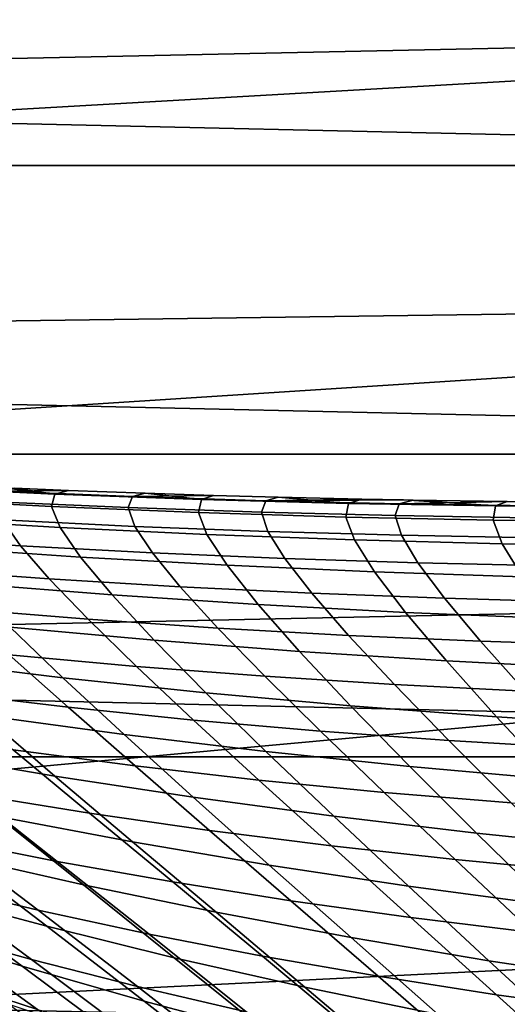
# Model space of a CAD drawing. Header units: metres. Extents: x -28 to 70, y -218 to 27.
# Tile 185 of 246: x 12.5 to 13.91, y 18.51 to 21.35. Entities that reach past the tile are written whole.
import ezdxf

# ---------------------------------------------------------------- set-up
doc = ezdxf.new("R2010")
doc.units = ezdxf.units.M
doc.layers.add('solid_10_261_002_XXX', color=7, linetype='CONTINUOUS')

msp = doc.modelspace()

# ---------------------------------------------------------------- linework, layer by layer
at = {"layer": 'solid_10_261_002_XXX'}
for points in [[(15.570002, 22.058435), (5.186649, 21.379866), (6.198219, 21.108797), (16.558117, 21.326706)], [(-17.835821, 20.931631, -5), (-16.864799, 21.721592, -5), (17.835821, 20.931631, -5)], [(-16.864799, 21.721592, -5), (16.864799, 21.721592, -5), (17.835821, 20.931631, -5)], [(16.558117, 21.326706), (6.198219, 21.108797), (7.195333, 20.790064)], [(16.558117, 21.326706), (7.195333, 20.790064), (8.17672, 20.42403), (17.511431, 20.551125)], [(-18.770296, 20.097898, -5), (-17.835821, 20.931631, -5), (18.770296, 20.097898, -5)], [(-17.835821, 20.931631, -5), (17.835821, 20.931631, -5), (18.770296, 20.097898, -5)], [(17.511431, 20.551125), (8.17672, 20.42403), (9.139086, 20.011904)], [(17.511431, 20.551125), (9.139086, 20.011904), (10.080904, 19.55442), (18.428652, 19.732834)], [(-19.665449, 19.222879, -5), (-18.770296, 20.097898, -5), (19.665449, 19.222879, -5)], [(-18.770296, 20.097898, -5), (18.770296, 20.097898, -5), (19.665449, 19.222879, -5)], [(12.179733, 20.002764, 113.034454), (12.218911, 20.012157, 114), (12.447326, 20.00108, 114), (12.602808, 19.982273, 113.051537)], [(12.170721, 19.96907, 112.071686), (12.179733, 20.002764, 113.034454), (12.602808, 19.982273, 113.051537), (12.593416, 19.946579, 112.105667)], [(12.44321, 19.990889, 114.913788), (12.431343, 19.960367, 115.826019), (12.815028, 19.943327, 115.787048), (12.827325, 19.975073, 114.894295)], [(12.486342, 19.999334, 114), (12.44321, 19.990889, 114.913788), (12.642115, 19.992783, 114)], [(12.642115, 19.992783, 114), (12.44321, 19.990889, 114.913788), (12.827325, 19.975073, 114.894295), (12.863482, 19.984575, 114)], [(12.602808, 19.982273, 113.051537), (12.447326, 20.00108, 114), (12.486342, 19.999334, 114)], [(12.602808, 19.982273, 113.051537), (12.486342, 19.999334, 114), (12.642115, 19.992783, 114)], [(12.593416, 19.946579, 112.105667), (12.602808, 19.982273, 113.051537), (13.026596, 19.966621, 113.067963), (13.017481, 19.929045, 112.138329)], [(12.602808, 19.982273, 113.051537), (12.642115, 19.992783, 114), (12.863482, 19.984575, 114), (13.026596, 19.966621, 113.067963)], [(12.827325, 19.975073, 114.894295), (12.815028, 19.943327, 115.787048), (13.199733, 19.930187, 115.749168), (13.211946, 19.963036, 114.875351)], [(12.863482, 19.984575, 114), (12.827325, 19.975073, 114.894295), (13.061399, 19.978281, 114)], [(13.061399, 19.978281, 114), (12.827325, 19.975073, 114.894295), (13.211946, 19.963036, 114.875351), (13.247781, 19.973206, 114)], [(13.026596, 19.966621, 113.067963), (12.863482, 19.984575, 114), (13.061399, 19.978281, 114)], [(13.026596, 19.966621, 113.067963), (13.061399, 19.978281, 114), (13.247781, 19.973206, 114), (13.450938, 19.955332, 113.083687)], [(12.196588, 19.911081, 111.115326), (12.170721, 19.96907, 112.071686), (12.593416, 19.946579, 112.105667), (12.618352, 19.88578, 111.166)], [(12.431343, 19.960367, 115.826019), (12.451654, 19.907778, 116.734108), (12.834134, 19.889132, 116.675804), (12.815028, 19.943327, 115.787048)], [(12.618352, 19.88578, 111.166), (12.593416, 19.946579, 112.105667), (13.017481, 19.929045, 112.138329), (13.042145, 19.865582, 111.214722)], [(13.017481, 19.929045, 112.138329), (13.026596, 19.966621, 113.067963), (13.450938, 19.955332, 113.083687), (13.442722, 19.916019, 112.169609)], [(13.211946, 19.963036, 114.875351), (13.199733, 19.930187, 115.749168), (13.585304, 19.920591, 115.712425), (13.596948, 19.954416, 114.856979)], [(13.489535, 19.967785, 114), (13.247781, 19.973206, 114), (13.211946, 19.963036, 114.875351)], [(13.489535, 19.967785, 114), (13.211946, 19.963036, 114.875351), (13.609453, 19.965557, 114)], [(13.609453, 19.965557, 114), (13.211946, 19.963036, 114.875351), (13.596948, 19.954416, 114.856979), (13.637802, 19.965075, 114)], [(13.450938, 19.955332, 113.083687), (13.247781, 19.973206, 114), (13.489535, 19.967785, 114)], [(13.442722, 19.916019, 112.169609), (13.450938, 19.955332, 113.083687), (13.875666, 19.94792, 113.098686), (13.868932, 19.907026, 112.199448)], [(13.450938, 19.955332, 113.083687), (13.489535, 19.967785, 114), (13.609453, 19.965557, 114), (13.875666, 19.94792, 113.098686)], [(13.596948, 19.954416, 114.856979), (13.585304, 19.920591, 115.712425), (13.971586, 19.914181, 115.676865), (13.982207, 19.948849, 114.839203)], [(13.637802, 19.965075, 114), (13.596948, 19.954416, 114.856979), (13.908927, 19.961245, 114)], [(13.908927, 19.961245, 114), (13.596948, 19.954416, 114.856979), (13.982207, 19.948849, 114.839203), (14.01453, 19.960125, 114)], [(13.875666, 19.94792, 113.098686), (13.609453, 19.965557, 114), (13.637802, 19.965075, 114)], [(13.875666, 19.94792, 113.098686), (13.637802, 19.965075, 114), (13.908927, 19.961245, 114)], [(13.868932, 19.907026, 112.199448), (13.875666, 19.94792, 113.098686), (14.300612, 19.943899, 113.112938), (14.295899, 19.901585, 112.227776)], [(13.875666, 19.94792, 113.098686), (13.908927, 19.961245, 114), (14.01453, 19.960125, 114), (14.300612, 19.943899, 113.112938)], [(12.070868, 19.930763, 116.793945), (12.125605, 19.858337, 117.714737), (12.503881, 19.833225, 117.635368), (12.451654, 19.907778, 116.734108)], [(12.815028, 19.943327, 115.787048), (12.834134, 19.889132, 116.675804), (13.218149, 19.874531, 116.619141), (13.199733, 19.930187, 115.749168)], [(13.042145, 19.865582, 111.214722), (13.017481, 19.929045, 112.138329), (13.442722, 19.916019, 112.169609), (13.467741, 19.850067, 111.261368)], [(13.199733, 19.930187, 115.749168), (13.218149, 19.874531, 116.619141), (13.603519, 19.863632, 116.564171), (13.585304, 19.920591, 115.712425)], [(13.585304, 19.920591, 115.712425), (13.603519, 19.863632, 116.564171), (13.990059, 19.856083, 116.510963), (13.971586, 19.914181, 115.676865)], [(12.256947, 19.829103, 110.169083), (12.196588, 19.911081, 111.115326), (12.618352, 19.88578, 111.166), (12.677253, 19.800209, 110.236237)], [(12.451654, 19.907778, 116.734108), (12.503881, 19.833225, 117.635368), (12.884392, 19.812588, 117.558037), (12.834134, 19.889132, 116.675804)], [(13.467741, 19.850067, 111.261368), (13.442722, 19.916019, 112.169609), (13.868932, 19.907026, 112.199448), (13.894892, 19.838772, 111.305847)], [(13.894892, 19.838772, 111.305847), (13.868932, 19.907026, 112.199448), (14.295899, 19.901585, 112.227776), (14.323347, 19.831232, 111.348091)], [(12.677253, 19.800209, 110.236237), (12.618352, 19.88578, 111.166), (13.042145, 19.865582, 111.214722), (13.100246, 19.776573, 110.300804)], [(12.834134, 19.889132, 116.675804), (12.884392, 19.812588, 117.558037), (13.266957, 19.796165, 117.482872), (13.218149, 19.874531, 116.619141)], [(13.100246, 19.776573, 110.300804), (13.042145, 19.865582, 111.214722), (13.467741, 19.850067, 111.261368), (13.525672, 19.757822, 110.362617)], [(13.218149, 19.874531, 116.619141), (13.266957, 19.796165, 117.482872), (13.651369, 19.78363, 117.409973), (13.603519, 19.863632, 116.564171)], [(13.603519, 19.863632, 116.564171), (13.651369, 19.78363, 117.409973), (14.037413, 19.774637, 117.339409), (13.990059, 19.856083, 116.510963)], [(12.125605, 19.858337, 117.714737), (12.211799, 19.764881, 118.624496), (12.586865, 19.737261, 118.526093), (12.503881, 19.833225, 117.635368)], [(12.503881, 19.833225, 117.635368), (12.586865, 19.737261, 118.526093), (12.964706, 19.714264, 118.430214), (12.884392, 19.812588, 117.558037)], [(13.525672, 19.757822, 110.362617), (13.467741, 19.850067, 111.261368), (13.894892, 19.838772, 111.305847), (13.953243, 19.743511, 110.421555)], [(13.953243, 19.743511, 110.421555), (13.894892, 19.838772, 111.305847), (14.323347, 19.831232, 111.348091), (14.382671, 19.733191, 110.477509)], [(12.350211, 19.724178, 109.237732), (12.256947, 19.829103, 110.169083), (12.677253, 19.800209, 110.236237), (12.768556, 19.690977, 109.321129)], [(12.884392, 19.812588, 117.558037), (12.964706, 19.714264, 118.430214), (13.345122, 19.695667, 118.337036), (13.266957, 19.796165, 117.482872)], [(12.768556, 19.690977, 109.321129), (12.677253, 19.800209, 110.236237), (13.100246, 19.776573, 110.300804), (13.190248, 19.66321, 109.401299)], [(13.190248, 19.66321, 109.401299), (13.100246, 19.776573, 110.300804), (13.525672, 19.757822, 110.362617), (13.615001, 19.640543, 109.478035)], [(13.266957, 19.796165, 117.482872), (13.345122, 19.695667, 118.337036), (13.72788, 19.681164, 118.246674), (13.651369, 19.78363, 117.409973)], [(13.651369, 19.78363, 117.409973), (13.72788, 19.681164, 118.246674), (14.112735, 19.670422, 118.159233), (14.037413, 19.774637, 117.339409)], [(12.211799, 19.764881, 118.624496), (12.327648, 19.65119, 119.5187), (12.698899, 19.620708, 119.401939), (12.586865, 19.737261, 118.526093)], [(13.615001, 19.640543, 109.478035), (13.525672, 19.757822, 110.362617), (13.953243, 19.743511, 110.421555), (14.042493, 19.622557, 109.551186)], [(18.428652, 19.732834), (10.080904, 19.55442), (11.000106, 19.052479)], [(18.428652, 19.732834), (11.000106, 19.052479), (11.893956, 18.507654), (19.307802, 18.87347)], [(12.473927, 19.59786, 108.326828), (12.350211, 19.724178, 109.237732), (12.768556, 19.690977, 109.321129), (12.889838, 19.559771, 108.426155)], [(12.586865, 19.737261, 118.526093), (12.698899, 19.620708, 119.401939), (13.073463, 19.595009, 119.288208), (12.964706, 19.714264, 118.430214)], [(12.889838, 19.559771, 108.426155), (12.768556, 19.690977, 109.321129), (13.190248, 19.66321, 109.401299), (13.309752, 19.52729, 108.521629)], [(12.964706, 19.714264, 118.430214), (13.073463, 19.595009, 119.288208), (13.451124, 19.573906, 119.177696), (13.345122, 19.695667, 118.337036)], [(13.345122, 19.695667, 118.337036), (13.451124, 19.573906, 119.177696), (13.831621, 19.557116, 119.070557), (13.72788, 19.681164, 118.246674)], [(13.309752, 19.52729, 108.521629), (13.190248, 19.66321, 109.401299), (13.615001, 19.640543, 109.478035), (13.733355, 19.500137, 108.612999)], [(13.72788, 19.681164, 118.246674), (13.831621, 19.557116, 119.070557), (14.214685, 19.544323, 118.966927), (14.112735, 19.670422, 118.159233)], [(12.217519, 19.501057, 107.322937), (12.062284, 19.641739, 108.223969), (12.473927, 19.59786, 108.326828), (12.62562, 19.451723, 107.441925)], [(12.327648, 19.65119, 119.5187), (12.471341, 19.518063, 120.392815), (12.838266, 19.484402, 120.258606), (12.698899, 19.620708, 119.401939)], [(13.733355, 19.500137, 108.612999), (13.615001, 19.640543, 109.478035), (14.042493, 19.622557, 109.551186), (14.160291, 19.477924, 108.700066)], [(12.698899, 19.620708, 119.401939), (12.838266, 19.484402, 120.258606), (13.209041, 19.455681, 120.127907), (13.073463, 19.595009, 119.288208)], [(12.62562, 19.451723, 107.441925), (12.473927, 19.59786, 108.326828), (12.889838, 19.559771, 108.426155), (13.038655, 19.408283, 107.556816)], [(13.073463, 19.595009, 119.288208), (13.209041, 19.455681, 120.127907), (13.583431, 19.431757, 120.000954), (13.451124, 19.573906, 119.177696)], [(12.108484, 19.556772, 120.530266), (12.283371, 19.408579, 121.397812), (12.640944, 19.366304, 121.2435), (12.471341, 19.518063, 120.392815)], [(13.038655, 19.408283, 107.556816), (12.889838, 19.559771, 108.426155), (13.309752, 19.52729, 108.521629), (13.456341, 19.37063, 107.667236)], [(13.451124, 19.573906, 119.177696), (13.583431, 19.431757, 120.000954), (13.961154, 19.412369, 119.87793), (13.831621, 19.557116, 119.070557)], [(13.831621, 19.557116, 119.070557), (13.961154, 19.412369, 119.87793), (14.341916, 19.397226, 119.758987), (14.214685, 19.544323, 118.966927)], [(13.456341, 19.37063, 107.667236), (13.309752, 19.52729, 108.521629), (13.733355, 19.500137, 108.612999), (13.878342, 19.338531, 107.772888)], [(12.398553, 19.342457, 106.452614), (12.217519, 19.501057, 107.322937), (12.62562, 19.451723, 107.441925), (12.802713, 19.287342, 106.587318)], [(12.471341, 19.518063, 120.392815), (12.640944, 19.366304, 121.2435), (13.003131, 19.329182, 121.092873), (12.838266, 19.484402, 120.258606)], [(13.878342, 19.338531, 107.772888), (13.733355, 19.500137, 108.612999), (14.160291, 19.477924, 108.700066), (14.304269, 19.31164, 107.873528)], [(12.838266, 19.484402, 120.258606), (13.003131, 19.329182, 121.092873), (13.369699, 19.29715, 120.94622), (13.209041, 19.455681, 120.127907)], [(12.802713, 19.287342, 106.587318), (12.62562, 19.451723, 107.441925), (13.038655, 19.408283, 107.556816), (13.212461, 19.238218, 106.717369)], [(13.209041, 19.455681, 120.127907), (13.369699, 19.29715, 120.94622), (13.740399, 19.270113, 120.803841), (13.583431, 19.431757, 120.000954)], [(12.283371, 19.408579, 121.397812), (12.482368, 19.242804, 122.239136), (12.834357, 19.196732, 122.069031), (12.640944, 19.366304, 121.2435)], [(13.212461, 19.238218, 106.717369), (13.038655, 19.408283, 107.556816), (13.456341, 19.37063, 107.667236), (13.627501, 19.195053, 106.842331)], [(13.583431, 19.431757, 120.000954), (13.740399, 19.270113, 120.803841), (14.114929, 19.247833, 120.665947), (13.961154, 19.412369, 119.87793)], [(12.209242, 19.234528, 105.460205), (12.000276, 19.403597, 106.313705), (12.398553, 19.342457, 106.452614), (12.602568, 19.167398, 105.614861)], [(12.640944, 19.366304, 121.2435), (12.834357, 19.196732, 122.069031), (13.191496, 19.155903, 121.90303), (13.003131, 19.329182, 121.092873)], [(13.627501, 19.195053, 106.842331), (13.456341, 19.37063, 107.667236), (13.878342, 19.338531, 107.772888), (14.047475, 19.157665, 106.961861)], [(12.602568, 19.167398, 105.614861), (12.398553, 19.342457, 106.452614), (12.802713, 19.287342, 106.587318), (13.002427, 19.10631, 105.764832)], [(13.003131, 19.329182, 121.092873), (13.191496, 19.155903, 121.90303), (13.55354, 19.120306, 121.741486), (13.369699, 19.29715, 120.94622)], [(14.047475, 19.157665, 106.961861), (13.878342, 19.338531, 107.772888), (14.304269, 19.31164, 107.873528), (14.471964, 19.125748, 107.075684)], [(12.135772, 19.294134, 122.412987), (12.362975, 19.115559, 123.241516), (12.703259, 19.060219, 123.052589), (12.482368, 19.242804, 122.239136)], [(13.369699, 19.29715, 120.94622), (13.55354, 19.120306, 121.741486), (13.920231, 19.08989, 121.584732), (13.740399, 19.270113, 120.803841)], [(13.002427, 19.10631, 105.764832), (12.802713, 19.287342, 106.587318), (13.212461, 19.238218, 106.717369), (13.408517, 19.0513, 105.909615)], [(13.740399, 19.270113, 120.803841), (13.920231, 19.08989, 121.584732), (14.291242, 19.064449, 121.433014), (14.114929, 19.247833, 120.665947)], [(12.482368, 19.242804, 122.239136), (12.703259, 19.060219, 123.052589), (13.049468, 19.01016, 122.86779), (12.834357, 19.196732, 122.069031)], [(13.408517, 19.0513, 105.909615), (13.212461, 19.238218, 106.717369), (13.627501, 19.195053, 106.842331), (13.820525, 19.002405, 106.048714)], [(-20.520069, 18.307835, -5), (-19.665449, 19.222879, -5), (20.520069, 18.307835, -5)], [(-19.665449, 19.222879, -5), (19.665449, 19.222879, -5), (20.520069, 18.307835, -5)], [(12.438644, 19.050508, 104.641312), (12.209242, 19.234528, 105.460205), (12.602568, 19.167398, 105.614861), (12.826719, 18.977345, 104.811256)], [(12.834357, 19.196732, 122.069031), (13.049468, 19.01016, 122.86779), (13.401351, 18.965422, 122.687508), (13.191496, 19.155903, 121.90303)], [(13.820525, 19.002405, 106.048714), (13.627501, 19.195053, 106.842331), (14.047475, 19.157665, 106.961861), (14.238078, 18.959503, 106.181717)], [(12.02887, 19.176144, 123.434166), (12.282796, 18.985703, 124.246681), (12.609995, 18.921017, 124.039772), (12.362975, 19.115559, 123.241516)], [(12.826719, 18.977345, 104.811256), (12.602568, 19.167398, 105.614861), (13.002427, 19.10631, 105.764832), (13.221961, 18.910221, 104.976036)], [(13.191496, 19.155903, 121.90303), (13.401351, 18.965422, 122.687508), (13.758657, 18.926041, 122.512154), (13.55354, 19.120306, 121.741486)], [(12.311166, 18.937799, 103.668655), (12.058051, 19.129604, 104.466782), (12.438644, 19.050508, 104.641312), (12.685641, 18.852829, 103.858368)], [(12.362975, 19.115559, 123.241516), (12.609995, 18.921017, 124.039772), (12.943894, 18.861534, 123.836906), (12.703259, 19.060219, 123.052589)], [(13.221961, 18.910221, 104.976036), (13.002427, 19.10631, 105.764832), (13.408517, 19.0513, 105.909615), (13.624055, 18.849251, 105.135109)], [(13.55354, 19.120306, 121.741486), (13.758657, 18.926041, 122.512154), (14.121113, 18.892012, 122.342094), (13.920231, 19.08989, 121.584732)], [(11.962556, 19.055502, 124.457176), (12.241518, 18.853785, 125.25145), (12.554423, 18.779898, 125.027603), (12.282796, 18.985703, 124.246681)], [(12.685641, 18.852829, 103.858368), (12.438644, 19.050508, 104.641312), (12.826719, 18.977345, 104.811256), (13.068214, 18.77371, 104.043098)], [(12.703259, 19.060219, 123.052589), (12.943894, 18.861534, 123.836906), (13.284238, 18.807339, 123.638519), (13.049468, 19.01016, 122.86779)], [(13.624055, 18.849251, 105.135109), (13.408517, 19.0513, 105.909615), (13.820525, 19.002405, 106.048714), (14.032684, 18.794537, 105.287895)], [(12.220269, 18.829409, 102.697853), (11.945108, 19.028444, 103.474586), (12.311166, 18.937799, 103.668655), (12.579461, 18.733225, 102.906845)], [(13.049468, 19.01016, 122.86779), (13.284238, 18.807339, 123.638519), (13.630765, 18.758518, 123.445068), (13.401351, 18.965422, 122.687508)], [(12.282796, 18.985703, 124.246681), (12.554423, 18.779898, 125.027603), (12.874793, 18.711012, 124.80761), (12.609995, 18.921017, 124.039772)], [(14.032684, 18.794537, 105.287895), (13.820525, 19.002405, 106.048714), (14.238078, 18.959503, 106.181717), (14.447455, 18.746014, 105.433952)], [(13.068214, 18.77371, 104.043098), (12.826719, 18.977345, 104.811256), (13.221961, 18.910221, 104.976036), (13.458564, 18.700619, 104.222214)], [(13.401351, 18.965422, 122.687508), (13.630765, 18.758518, 123.445068), (13.98322, 18.715162, 123.256996), (13.758657, 18.926041, 122.512154)], [(12.165732, 18.724787, 101.729904), (11.870411, 18.930868, 102.484856), (12.220269, 18.829409, 102.697853), (12.508113, 18.618265, 101.957413)], [(11.936338, 18.932539, 125.478645), (12.238222, 18.719988, 126.252533), (12.535824, 18.637247, 126.012985), (12.241518, 18.853785, 125.25145)], [(12.579461, 18.733225, 102.906845), (12.311166, 18.937799, 103.668655), (12.685641, 18.852829, 103.858368), (12.947662, 18.642555, 103.111168)], [(13.758657, 18.926041, 122.512154), (13.98322, 18.715162, 123.256996), (14.341321, 18.677305, 123.07473), (14.121113, 18.892012, 122.342094)], [(12.609995, 18.921017, 124.039772), (12.874793, 18.711012, 124.80761), (13.202366, 18.647264, 124.591949), (12.943894, 18.861534, 123.836906)], [(13.458564, 18.700619, 104.222214), (13.221961, 18.910221, 104.976036), (13.624055, 18.849251, 105.135109), (13.85637, 18.633736, 104.395096)], [(19.307802, 18.87347), (11.893956, 18.507654), (12.761367, 17.920586), (20.146601, 17.975367)], [(12.241518, 18.853785, 125.25145), (12.535824, 18.637247, 126.012985), (12.841631, 18.559196, 125.777), (12.554423, 18.779898, 125.027603)], [(12.947662, 18.642555, 103.111168), (12.685641, 18.852829, 103.858368), (13.068214, 18.77371, 104.043098), (13.32455, 18.557644, 103.31012)], [(12.943894, 18.861534, 123.836906), (13.202366, 18.647264, 124.591949), (13.536879, 18.588791, 124.381134), (13.284238, 18.807339, 123.638519)], [(13.85637, 18.633736, 104.395096), (13.624055, 18.849251, 105.135109), (14.032684, 18.794537, 105.287895), (14.26131, 18.573229, 104.561127)], [(12.508113, 18.618265, 101.957413), (12.220269, 18.829409, 102.697853), (12.579461, 18.733225, 102.906845), (12.860388, 18.516792, 102.180672)], [(11.94909, 18.807238, 126.495087), (12.271343, 18.584185, 127.246384), (12.552844, 18.493135, 126.992554), (12.238222, 18.719988, 126.252533)], [(12.554423, 18.779898, 125.027603), (12.841631, 18.559196, 125.777), (13.15538, 18.486015, 125.545105), (12.874793, 18.711012, 124.80761)], [(13.284238, 18.807339, 123.638519), (13.536879, 18.588791, 124.381134), (13.878069, 18.535725, 124.175652), (13.630765, 18.758518, 123.445068)], [(13.32455, 18.557644, 103.31012), (13.068214, 18.77371, 104.043098), (13.458564, 18.700619, 104.222214), (13.709799, 18.478733, 103.503021)], [(13.630765, 18.758518, 123.445068), (13.878069, 18.535725, 124.175652), (14.225676, 18.488201, 123.97599), (13.98322, 18.715162, 123.256996)], [(12.471082, 18.507114, 101.011368), (12.165732, 18.724787, 101.729904), (12.508113, 18.618265, 101.957413), (12.806042, 18.395849, 101.252647)], [(12.860388, 18.516792, 102.180672), (12.579461, 18.733225, 102.906845), (12.947662, 18.642555, 103.111168), (13.222234, 18.42067, 102.398941)], [(12.238222, 18.719988, 126.252533), (12.552844, 18.493135, 126.992554), (12.843261, 18.406355, 126.74189), (12.535824, 18.637247, 126.012985)], [(12.874793, 18.711012, 124.80761), (13.15538, 18.486015, 125.545105), (13.476809, 18.417887, 125.317848), (13.202366, 18.647264, 124.591949)], [(13.709799, 18.478733, 103.503021), (13.458564, 18.700619, 104.222214), (13.85637, 18.633736, 104.395096), (14.103088, 18.406067, 103.689186)], [(11.998976, 18.679232, 127.502785), (12.339201, 18.445852, 128.22995), (12.603992, 18.347286, 127.963318), (12.271343, 18.584185, 127.246384)], [(13.222234, 18.42067, 102.398941), (12.947662, 18.642555, 103.111168), (13.32455, 18.557644, 103.31012), (13.593327, 18.3302, 102.611473)], [(13.202366, 18.647264, 124.591949), (13.476809, 18.417887, 125.317848), (13.805652, 18.354992, 125.095772), (13.536879, 18.588791, 124.381134)], [(12.468071, 18.398233, 100.069977), (12.146868, 18.622839, 100.766403), (12.471082, 18.507114, 101.011368), (12.784483, 18.278395, 100.328125)], [(12.806042, 18.395849, 101.252647), (12.508113, 18.618265, 101.957413), (12.860388, 18.516792, 102.180672), (13.151425, 18.289408, 101.489426)], [(12.535824, 18.637247, 126.012985), (12.843261, 18.406355, 126.74189), (13.142329, 18.324068, 126.494972), (12.841631, 18.559196, 125.777)], [(14.103088, 18.406067, 103.689186), (13.85637, 18.633736, 104.395096), (14.26131, 18.573229, 104.561127), (14.504088, 18.339876, 103.867935)], [(12.271343, 18.584185, 127.246384), (12.603992, 18.347286, 127.963318), (12.878324, 18.25243, 127.699364), (12.552844, 18.493135, 126.992554)], [(13.536879, 18.588791, 124.381134), (13.805652, 18.354992, 125.095772), (14.141644, 18.297514, 124.879417), (13.878069, 18.535725, 124.175652)], [(12.841631, 18.559196, 125.777), (13.142329, 18.324068, 126.494972), (13.449789, 18.246504, 126.252388), (13.15538, 18.486015, 125.545105)], [(13.593327, 18.3302, 102.611473), (13.32455, 18.557644, 103.31012), (13.709799, 18.478733, 103.503021), (13.973341, 18.245687, 102.817528)], [(12.298428, 18.311728, 97.915642), (11.94048, 18.549963, 98.58091), (12.213882, 18.418903, 98.858177), (12.563159, 18.178305, 98.204872)], [(12.083961, 18.547611, 128.498611), (12.439926, 18.303883, 129.200729), (12.687706, 18.198982, 128.922791), (12.339201, 18.445852, 128.22995)], [(13.878069, 18.535725, 124.175652), (14.141644, 18.297514, 124.879417), (14.484526, 18.245634, 124.669327), (14.225676, 18.488201, 123.97599)], [(11.973903, 18.51984, 129.760162), (12.350932, 18.267895, 130.445023), (12.571435, 18.156801, 130.156586), (12.20201, 18.411037, 129.480072)], [(12.498981, 18.289478, 99.13414), (12.163085, 18.521719, 99.808807), (12.468071, 18.398233, 100.069977), (12.795881, 18.162546, 99.407883)], [(13.151425, 18.289408, 101.489426), (12.860388, 18.516792, 102.180672), (13.222234, 18.42067, 102.398941), (13.506911, 18.188143, 101.720917)]]:
    msp.add_3dface(points, dxfattribs=at)

doc.saveas('drawing.dxf')
